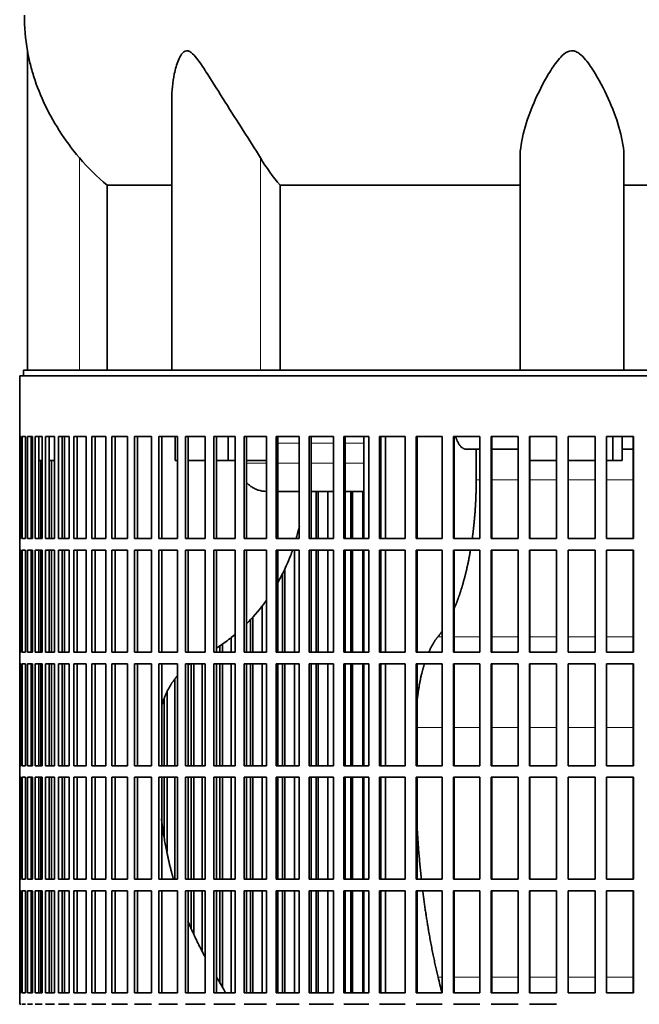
# Model space of a CAD drawing. Header units: millimetres. Extents: x 461 to 1353, y -2347 to 1807.
# Tile 20 of 30: x 976 to 1137, y -334 to -79. Entities that reach past the tile are written whole.
import ezdxf

# ---------------------------------------------------------------- set-up
doc = ezdxf.new("R2010")
doc.units = ezdxf.units.MM
for name, color, linetype in [('VSI344-454_FILTR', 7, 'Continuous'), ('VSI344-454_SUPPO', 7, 'Continuous'), ('VSI454_DIFFUSORE', 7, 'Continuous')]:
    doc.layers.add(name, color=color, linetype=linetype)

# ---------------------------------------------------------------- blocks, each defined once
blk = doc.blocks.new('SE3')
at = {"layer": 'VSI344-454_FILTR', "color": 7, "linetype": 'Continuous', "lineweight": 35}
for p, q in [((976.37, -171.09), (1253.34, -171.09)), ((976.37, -171.09), (976.37, -186.84)), ((976.37, -186.84), (976.37, -186.84)), ((976.37, -213.34), (976.37, -186.84)), ((976.42, -213.34), (976.42, -186.84)), ((976.42, -186.84), (976.79, -186.84)), ((976.79, -213.34), (976.79, -186.84)), ((977.05, -213.34), (977.05, -186.84)), ((977.05, -186.84), (977.91, -186.84)), ((977.91, -213.34), (977.91, -186.84)), ((978.38, -213.34), (978.38, -186.84)), ((978.38, -186.84), (979.72, -186.84)), ((979.36, -213.34), (979.36, -186.84)), ((979.72, -213.34), (979.72, -186.84)), ((980.39, -213.34), (980.39, -186.84)), ((980.39, -186.84), (982.21, -186.84)), ((981.35, -213.34), (981.35, -186.84)), ((982.21, -213.34), (982.21, -186.84)), ((983.08, -213.34), (983.08, -186.84)), ((983.08, -186.84), (985.37, -186.84)), ((984.03, -213.34), (984.03, -186.84)), ((985.37, -213.34), (985.37, -186.84)), ((986.44, -213.34), (986.44, -186.84)), ((986.44, -186.84), (989.19, -186.84)), ((987.36, -213.34), (987.36, -186.84)), ((989.19, -213.34), (989.19, -186.84)), ((990.45, -213.34), (990.45, -186.84)), ((990.45, -186.84), (993.64, -186.84)), ((991.34, -213.34), (991.34, -186.84)), ((993.64, -213.34), (993.64, -186.84)), ((995.09, -213.34), (995.09, -186.84)), ((995.09, -186.84), (998.71, -186.84)), ((995.95, -213.34), (995.95, -186.84)), ((998.71, -213.34), (998.71, -186.84)), ((1000.34, -213.34), (1000.34, -186.84)), ((1000.34, -186.84), (1004.37, -186.84)), ((1001.16, -213.34), (1001.16, -186.84)), ((1004.37, -213.34), (1004.37, -186.84)), ((1006.17, -213.34), (1006.17, -186.84)), ((1006.17, -186.84), (1010.59, -186.84)), ((1006.94, -213.34), (1006.94, -186.84)), ((1010.59, -213.34), (1010.59, -186.84)), ((1012.55, -213.34), (1012.55, -186.84)), ((1012.55, -186.84), (1017.35, -186.84)), ((1013.28, -213.34), (1013.28, -186.84)), ((1017.35, -213.34), (1017.35, -186.84)), ((1019.46, -186.84), (1024.6, -186.84)), ((1019.46, -213.34), (1019.46, -186.84)), ((1020.14, -213.34), (1020.14, -186.84)), ((1024.6, -213.34), (1024.6, -186.84)), ((1026.85, -186.84), (1032.32, -186.84)), ((1026.85, -213.34), (1026.85, -186.84)), ((1027.48, -213.34), (1027.48, -186.84)), ((1032.32, -213.34), (1032.32, -186.84)), ((1034.7, -186.84), (1040.47, -186.84)), ((1034.7, -213.34), (1034.7, -186.84)), ((1035.28, -213.34), (1035.28, -186.84)), ((1040.47, -213.34), (1040.47, -186.84)), ((1042.97, -186.84), (1049, -186.84)), ((1042.97, -213.34), (1042.97, -186.84)), ((1043.48, -213.34), (1043.48, -186.84)), ((1049, -213.34), (1049, -186.84)), ((1051.61, -186.84), (1057.87, -186.84)), ((1051.61, -213.34), (1051.61, -186.84)), ((1052.06, -213.34), (1052.06, -186.84)), ((1057.87, -213.34), (1057.87, -186.84)), ((1060.58, -186.84), (1067.05, -186.84)), ((1060.58, -213.34), (1060.58, -186.84)), ((1060.97, -213.34), (1060.97, -186.84)), ((1067.05, -213.34), (1067.05, -186.84)), ((1069.84, -186.84), (1076.49, -186.84)), ((1069.84, -213.34), (1069.84, -186.84)), ((1070.16, -213.34), (1070.16, -186.84)), ((1076.49, -213.34), (1076.49, -186.84)), ((1079.34, -186.84), (1086.14, -186.84)), ((1079.34, -213.34), (1079.34, -186.84)), ((1079.6, -213.34), (1079.6, -186.84)), ((1086.14, -213.34), (1086.14, -186.84)), ((1089.04, -186.84), (1095.95, -186.84)), ((1089.04, -213.34), (1089.04, -186.84)), ((1089.23, -213.34), (1089.23, -186.84)), ((1095.95, -213.34), (1095.95, -186.84)), ((1098.89, -186.84), (1105.88, -186.84)), ((1098.89, -213.34), (1098.89, -186.84)), ((1099.02, -213.34), (1099.02, -186.84)), ((1105.88, -213.34), (1105.88, -186.84)), ((1108.85, -186.84), (1115.87, -186.84)), ((1108.85, -213.34), (1108.85, -186.84)), ((1108.9, -213.34), (1108.9, -186.84)), ((1115.87, -213.34), (1115.87, -186.84)), ((1118.85, -186.84), (1125.89, -186.84)), ((1118.85, -213.34), (1118.85, -186.84)), ((1125.87, -213.34), (1125.87, -186.84)), ((1125.89, -213.34), (1125.89, -186.84)), ((1128.87, -186.84), (1135.87, -186.84)), ((1128.87, -213.34), (1128.87, -186.84)), ((1135.79, -213.34), (1135.79, -186.84)), ((1135.87, -213.34), (1135.87, -186.84)), ((979.72, -213.34), (979.72, -193.09)), ((981.85, -213.34), (981.85, -193.09)), ((984.66, -213.34), (984.66, -193.09)), ((1053.39, -213.34), (1053.39, -201.09)), ((1053.88, -213.34), (1053.88, -201.09)), ((1056.47, -213.34), (1056.47, -201.09)), ((1062.43, -213.34), (1062.43, -201.09)), ((1062.85, -213.34), (1062.85, -201.09)), ((1065.53, -213.34), (1065.53, -201.09)), ((976.37, -213.34), (976.37, -213.34)), ((976.37, -213.34), (976.37, -216.34)), ((976.42, -213.34), (976.79, -213.34)), ((977.05, -213.34), (977.91, -213.34)), ((978.38, -213.34), (979.72, -213.34)), ((980.39, -213.34), (982.21, -213.34)), ((983.08, -213.34), (985.37, -213.34)), ((986.44, -213.34), (989.19, -213.34)), ((990.45, -213.34), (993.64, -213.34)), ((995.09, -213.34), (998.71, -213.34)), ((1000.34, -213.34), (1004.37, -213.34)), ((1006.17, -213.34), (1010.59, -213.34)), ((1012.55, -213.34), (1017.35, -213.34)), ((1019.46, -213.34), (1024.6, -213.34)), ((1026.85, -213.34), (1032.32, -213.34)), ((1034.7, -213.34), (1040.47, -213.34)), ((1042.97, -213.34), (1049, -213.34)), ((1051.61, -213.34), (1057.87, -213.34)), ((1060.58, -213.34), (1067.05, -213.34)), ((1069.84, -213.34), (1076.49, -213.34)), ((1079.34, -213.34), (1086.14, -213.34)), ((1089.04, -213.34), (1095.95, -213.34)), ((1098.89, -213.34), (1105.88, -213.34)), ((1108.85, -213.34), (1115.87, -213.34)), ((1118.85, -213.34), (1125.89, -213.34)), ((1128.87, -213.34), (1135.87, -213.34)), ((976.37, -216.34), (976.37, -216.34)), ((976.37, -242.84), (976.37, -216.34)), ((976.42, -242.84), (976.42, -216.34)), ((976.42, -216.34), (976.79, -216.34)), ((976.79, -242.84), (976.79, -216.34)), ((977.05, -242.84), (977.05, -216.34)), ((977.05, -216.34), (977.91, -216.34)), ((977.91, -242.84), (977.91, -216.34)), ((978.38, -242.84), (978.38, -216.34)), ((978.38, -216.34), (979.72, -216.34)), ((979.36, -242.84), (979.36, -216.34)), ((979.72, -242.84), (979.72, -216.34)), ((979.72, -242.84), (979.72, -216.34)), ((980.39, -242.84), (980.39, -216.34)), ((980.39, -216.34), (982.21, -216.34)), ((981.35, -242.84), (981.35, -216.34)), ((981.85, -242.84), (981.85, -216.34)), ((982.21, -242.84), (982.21, -216.34)), ((983.08, -242.84), (983.08, -216.34)), ((983.08, -216.34), (985.37, -216.34)), ((984.03, -242.84), (984.03, -216.34)), ((984.66, -242.84), (984.66, -216.34)), ((985.37, -242.84), (985.37, -216.34)), ((986.44, -242.84), (986.44, -216.34)), ((986.44, -216.34), (989.19, -216.34)), ((987.36, -242.84), (987.36, -216.34)), ((989.19, -242.84), (989.19, -216.34)), ((990.45, -242.84), (990.45, -216.34)), ((990.45, -216.34), (993.64, -216.34)), ((991.34, -242.84), (991.34, -216.34)), ((993.64, -242.84), (993.64, -216.34)), ((995.09, -242.84), (995.09, -216.34)), ((995.09, -216.34), (998.71, -216.34)), ((995.95, -242.84), (995.95, -216.34)), ((998.71, -242.84), (998.71, -216.34)), ((1000.34, -242.84), (1000.34, -216.34)), ((1000.34, -216.34), (1004.37, -216.34)), ((1001.16, -242.84), (1001.16, -216.34)), ((1004.37, -242.84), (1004.37, -216.34)), ((1006.17, -242.84), (1006.17, -216.34)), ((1006.17, -216.34), (1010.59, -216.34)), ((1006.94, -242.84), (1006.94, -216.34)), ((1010.59, -242.84), (1010.59, -216.34)), ((1012.55, -242.84), (1012.55, -216.34)), ((1012.55, -216.34), (1017.35, -216.34)), ((1013.28, -242.84), (1013.28, -216.34)), ((1017.35, -242.84), (1017.35, -216.34)), ((1019.46, -216.34), (1024.6, -216.34)), ((1019.46, -242.84), (1019.46, -216.34)), ((1020.14, -242.84), (1020.14, -216.34)), ((1024.6, -242.84), (1024.6, -216.34)), ((1026.85, -216.34), (1032.32, -216.34)), ((1026.85, -242.84), (1026.85, -216.34)), ((1027.48, -242.84), (1027.48, -216.34)), ((1032.32, -242.84), (1032.32, -216.34)), ((1034.7, -216.34), (1040.47, -216.34)), ((1034.7, -242.84), (1034.7, -216.34)), ((1035.28, -242.84), (1035.28, -216.34)), ((1040.47, -242.84), (1040.47, -216.34)), ((1042.97, -216.34), (1049, -216.34)), ((1042.97, -242.84), (1042.97, -216.34)), ((1043.48, -242.84), (1043.48, -216.34)), ((1047.73, -242.84), (1047.73, -216.34)), ((1049, -242.84), (1049, -216.34)), ((1051.61, -216.34), (1057.87, -216.34)), ((1051.61, -242.84), (1051.61, -216.34)), ((1052.06, -242.84), (1052.06, -216.34)), ((1053.39, -242.84), (1053.39, -216.34)), ((1053.88, -242.84), (1053.88, -216.34)), ((1056.47, -242.84), (1056.47, -216.34)), ((1057.87, -242.84), (1057.87, -216.34)), ((1060.58, -216.34), (1067.05, -216.34)), ((1060.58, -242.84), (1060.58, -216.34)), ((1060.97, -242.84), (1060.97, -216.34)), ((1062.43, -242.84), (1062.43, -216.34)), ((1062.85, -242.84), (1062.85, -216.34)), ((1065.53, -242.84), (1065.53, -216.34)), ((1067.05, -242.84), (1067.05, -216.34)), ((1069.84, -216.34), (1076.49, -216.34)), ((1069.84, -242.84), (1069.84, -216.34)), ((1070.16, -242.84), (1070.16, -216.34)), ((1076.49, -242.84), (1076.49, -216.34)), ((1079.34, -216.34), (1086.14, -216.34)), ((1079.34, -242.84), (1079.34, -216.34)), ((1079.6, -242.84), (1079.6, -216.34)), ((1086.14, -242.84), (1086.14, -216.34)), ((1089.04, -216.34), (1095.95, -216.34)), ((1089.04, -242.84), (1089.04, -216.34)), ((1089.23, -242.84), (1089.23, -216.34)), ((1095.95, -242.84), (1095.95, -216.34)), ((1098.89, -216.34), (1105.88, -216.34)), ((1098.89, -242.84), (1098.89, -216.34)), ((1099.02, -242.84), (1099.02, -216.34)), ((1105.88, -242.84), (1105.88, -216.34)), ((1108.85, -216.34), (1115.87, -216.34)), ((1108.85, -242.84), (1108.85, -216.34)), ((1108.9, -242.84), (1108.9, -216.34)), ((1115.87, -242.84), (1115.87, -216.34)), ((1118.85, -216.34), (1125.89, -216.34)), ((1118.85, -242.84), (1118.85, -216.34)), ((1125.87, -242.84), (1125.87, -216.34)), ((1125.89, -242.84), (1125.89, -216.34)), ((1128.87, -216.34), (1135.87, -216.34)), ((1128.87, -242.84), (1128.87, -216.34)), ((1135.79, -242.84), (1135.79, -216.34)), ((1135.87, -242.84), (1135.87, -216.34)), ((1044.69, -242.84), (1044.69, -222.38)), ((1045.23, -242.84), (1045.23, -221.28)), ((1039.33, -242.84), (1039.33, -230.88)), ((1036.34, -242.84), (1036.34, -234.35)), ((1036.94, -242.84), (1036.94, -233.73)), ((1031.33, -242.84), (1031.33, -239.04)), ((976.37, -242.84), (976.37, -242.84)), ((976.37, -242.84), (976.37, -245.84)), ((976.42, -242.84), (976.79, -242.84)), ((977.05, -242.84), (977.91, -242.84)), ((978.38, -242.84), (979.72, -242.84)), ((980.39, -242.84), (982.21, -242.84)), ((983.08, -242.84), (985.37, -242.84)), ((986.44, -242.84), (989.19, -242.84)), ((990.45, -242.84), (993.64, -242.84)), ((995.09, -242.84), (998.71, -242.84)), ((1000.34, -242.84), (1004.37, -242.84)), ((1006.17, -242.84), (1010.59, -242.84)), ((1012.55, -242.84), (1017.35, -242.84)), ((1019.46, -242.84), (1024.6, -242.84)), ((1026.85, -242.84), (1032.32, -242.84)), ((1028.41, -242.84), (1028.41, -241.2)), ((1029.06, -242.84), (1029.06, -240.76)), ((1034.7, -242.84), (1040.47, -242.84)), ((1042.97, -242.84), (1049, -242.84)), ((1051.61, -242.84), (1057.87, -242.84)), ((1060.58, -242.84), (1067.05, -242.84)), ((1069.84, -242.84), (1076.49, -242.84)), ((1079.34, -242.84), (1086.14, -242.84)), ((1089.04, -242.84), (1095.95, -242.84)), ((1098.89, -242.84), (1105.88, -242.84)), ((1108.85, -242.84), (1115.87, -242.84)), ((1118.85, -242.84), (1125.89, -242.84)), ((1128.87, -242.84), (1135.87, -242.84)), ((976.37, -245.84), (976.37, -245.84)), ((976.37, -272.34), (976.37, -245.84)), ((976.42, -272.34), (976.42, -245.84)), ((976.42, -245.84), (976.79, -245.84)), ((976.79, -272.34), (976.79, -245.84)), ((977.05, -272.34), (977.05, -245.84)), ((977.05, -245.84), (977.91, -245.84)), ((977.91, -272.34), (977.91, -245.84)), ((978.38, -272.34), (978.38, -245.84)), ((978.38, -245.84), (979.72, -245.84)), ((979.36, -272.34), (979.36, -245.84)), ((979.72, -272.34), (979.72, -245.84)), ((979.72, -272.34), (979.72, -245.84)), ((980.39, -272.34), (980.39, -245.84)), ((980.39, -245.84), (982.21, -245.84)), ((981.35, -272.34), (981.35, -245.84)), ((981.85, -272.34), (981.85, -245.84)), ((982.21, -272.34), (982.21, -245.84)), ((983.08, -272.34), (983.08, -245.84)), ((983.08, -245.84), (985.37, -245.84)), ((984.03, -272.34), (984.03, -245.84)), ((984.66, -272.34), (984.66, -245.84)), ((985.37, -272.34), (985.37, -245.84)), ((986.44, -272.34), (986.44, -245.84)), ((986.44, -245.84), (989.19, -245.84)), ((987.36, -272.34), (987.36, -245.84)), ((989.19, -272.34), (989.19, -245.84)), ((990.45, -272.34), (990.45, -245.84)), ((990.45, -245.84), (993.64, -245.84)), ((991.34, -272.34), (991.34, -245.84)), ((993.64, -272.34), (993.64, -245.84)), ((995.09, -272.34), (995.09, -245.84)), ((995.09, -245.84), (998.71, -245.84)), ((995.95, -272.34), (995.95, -245.84)), ((998.71, -272.34), (998.71, -245.84)), ((1000.34, -272.34), (1000.34, -245.84)), ((1000.34, -245.84), (1004.37, -245.84)), ((1001.16, -272.34), (1001.16, -245.84)), ((1004.37, -272.34), (1004.37, -245.84)), ((1006.17, -272.34), (1006.17, -245.84)), ((1006.17, -245.84), (1010.59, -245.84)), ((1006.94, -272.34), (1006.94, -245.84)), ((1010.59, -272.34), (1010.59, -245.84)), ((1012.55, -272.34), (1012.55, -245.84)), ((1012.55, -245.84), (1017.35, -245.84)), ((1013.28, -272.34), (1013.28, -245.84)), ((1017.35, -272.34), (1017.35, -245.84)), ((1019.46, -245.84), (1024.6, -245.84)), ((1019.46, -272.34), (1019.46, -245.84)), ((1020.14, -272.34), (1020.14, -245.84)), ((1020.92, -272.34), (1020.92, -245.84)), ((1021.62, -272.34), (1021.62, -245.84)), ((1023.75, -272.34), (1023.75, -245.84)), ((1024.6, -272.34), (1024.6, -245.84)), ((1026.85, -245.84), (1032.32, -245.84)), ((1026.85, -272.34), (1026.85, -245.84)), ((1027.48, -272.34), (1027.48, -245.84)), ((1028.41, -272.34), (1028.41, -245.84)), ((1029.06, -272.34), (1029.06, -245.84)), ((1031.33, -272.34), (1031.33, -245.84)), ((1032.32, -272.34), (1032.32, -245.84)), ((1034.7, -245.84), (1040.47, -245.84)), ((1034.7, -272.34), (1034.7, -245.84)), ((1035.28, -272.34), (1035.28, -245.84)), ((1036.34, -272.34), (1036.34, -245.84)), ((1036.94, -272.34), (1036.94, -245.84)), ((1039.33, -272.34), (1039.33, -245.84)), ((1040.47, -272.34), (1040.47, -245.84)), ((1042.97, -245.84), (1049, -245.84)), ((1042.97, -272.34), (1042.97, -245.84)), ((1043.48, -272.34), (1043.48, -245.84)), ((1044.69, -272.34), (1044.69, -245.84)), ((1045.23, -272.34), (1045.23, -245.84)), ((1047.73, -272.34), (1047.73, -245.84)), ((1049, -272.34), (1049, -245.84)), ((1051.61, -245.84), (1057.87, -245.84)), ((1051.61, -272.34), (1051.61, -245.84)), ((1052.06, -272.34), (1052.06, -245.84)), ((1053.39, -272.34), (1053.39, -245.84)), ((1053.88, -272.34), (1053.88, -245.84)), ((1056.47, -272.34), (1056.47, -245.84)), ((1057.87, -272.34), (1057.87, -245.84)), ((1060.58, -245.84), (1067.05, -245.84)), ((1060.58, -272.34), (1060.58, -245.84)), ((1060.97, -272.34), (1060.97, -245.84)), ((1062.43, -272.34), (1062.43, -245.84)), ((1062.85, -272.34), (1062.85, -245.84)), ((1065.53, -272.34), (1065.53, -245.84)), ((1067.05, -272.34), (1067.05, -245.84)), ((1069.84, -245.84), (1076.49, -245.84)), ((1069.84, -272.34), (1069.84, -245.84)), ((1070.16, -272.34), (1070.16, -245.84)), ((1076.49, -272.34), (1076.49, -245.84)), ((1079.34, -245.84), (1086.14, -245.84)), ((1079.34, -272.34), (1079.34, -245.84)), ((1079.6, -272.34), (1079.6, -245.84)), ((1086.14, -272.34), (1086.14, -245.84)), ((1089.04, -245.84), (1095.95, -245.84)), ((1089.04, -272.34), (1089.04, -245.84)), ((1089.23, -272.34), (1089.23, -245.84)), ((1095.95, -272.34), (1095.95, -245.84)), ((1098.89, -245.84), (1105.88, -245.84)), ((1098.89, -272.34), (1098.89, -245.84)), ((1099.02, -272.34), (1099.02, -245.84)), ((1105.88, -272.34), (1105.88, -245.84)), ((1108.85, -245.84), (1115.87, -245.84)), ((1108.85, -272.34), (1108.85, -245.84)), ((1108.9, -272.34), (1108.9, -245.84)), ((1115.87, -272.34), (1115.87, -245.84)), ((1118.85, -245.84), (1125.89, -245.84)), ((1118.85, -272.34), (1118.85, -245.84)), ((1125.87, -272.34), (1125.87, -245.84)), ((1125.89, -272.34), (1125.89, -245.84)), ((1128.87, -245.84), (1135.87, -245.84)), ((1128.87, -272.34), (1128.87, -245.84)), ((1135.79, -272.34), (1135.79, -245.84)), ((1135.87, -272.34), (1135.87, -245.84)), ((1016.65, -272.34), (1016.65, -249.87)), ((1014.66, -272.34), (1014.66, -253.17)), ((1013.91, -272.34), (1013.91, -254.91)), ((976.37, -272.34), (976.37, -272.34)), ((976.37, -272.34), (976.37, -275.34)), ((976.42, -272.34), (976.79, -272.34)), ((977.05, -272.34), (977.91, -272.34)), ((978.38, -272.34), (979.72, -272.34)), ((980.39, -272.34), (982.21, -272.34)), ((983.08, -272.34), (985.37, -272.34)), ((986.44, -272.34), (989.19, -272.34)), ((990.45, -272.34), (993.64, -272.34)), ((995.09, -272.34), (998.71, -272.34)), ((1000.34, -272.34), (1004.37, -272.34)), ((1006.17, -272.34), (1010.59, -272.34)), ((1012.55, -272.34), (1017.35, -272.34)), ((1019.46, -272.34), (1024.6, -272.34)), ((1026.85, -272.34), (1032.32, -272.34)), ((1034.7, -272.34), (1040.47, -272.34)), ((1042.97, -272.34), (1049, -272.34)), ((1051.61, -272.34), (1057.87, -272.34)), ((1060.58, -272.34), (1067.05, -272.34)), ((1069.84, -272.34), (1076.49, -272.34)), ((1079.34, -272.34), (1086.14, -272.34)), ((1089.04, -272.34), (1095.95, -272.34)), ((1098.89, -272.34), (1105.88, -272.34)), ((1108.85, -272.34), (1115.87, -272.34)), ((1118.85, -272.34), (1125.89, -272.34)), ((1128.87, -272.34), (1135.87, -272.34)), ((976.37, -275.34), (976.37, -275.34)), ((976.37, -301.84), (976.37, -275.34)), ((976.42, -301.84), (976.42, -275.34)), ((976.42, -275.34), (976.79, -275.34)), ((976.79, -301.84), (976.79, -275.34)), ((977.05, -301.84), (977.05, -275.34)), ((977.05, -275.34), (977.91, -275.34)), ((977.91, -301.84), (977.91, -275.34)), ((978.38, -301.84), (978.38, -275.34)), ((978.38, -275.34), (979.72, -275.34)), ((979.36, -301.84), (979.36, -275.34)), ((979.72, -301.84), (979.72, -275.34)), ((979.72, -301.84), (979.72, -275.34)), ((980.39, -301.84), (980.39, -275.34)), ((980.39, -275.34), (982.21, -275.34)), ((981.35, -301.84), (981.35, -275.34)), ((981.85, -301.84), (981.85, -275.34)), ((982.21, -301.84), (982.21, -275.34)), ((983.08, -301.84), (983.08, -275.34)), ((983.08, -275.34), (985.37, -275.34)), ((984.03, -301.84), (984.03, -275.34)), ((984.66, -301.84), (984.66, -275.34)), ((985.37, -301.84), (985.37, -275.34)), ((986.44, -301.84), (986.44, -275.34)), ((986.44, -275.34), (989.19, -275.34)), ((987.36, -301.84), (987.36, -275.34)), ((989.19, -301.84), (989.19, -275.34)), ((990.45, -301.84), (990.45, -275.34)), ((990.45, -275.34), (993.64, -275.34)), ((991.34, -301.84), (991.34, -275.34)), ((993.64, -301.84), (993.64, -275.34)), ((995.09, -301.84), (995.09, -275.34)), ((995.09, -275.34), (998.71, -275.34)), ((995.95, -301.84), (995.95, -275.34)), ((998.71, -301.84), (998.71, -275.34)), ((1000.34, -301.84), (1000.34, -275.34)), ((1000.34, -275.34), (1004.37, -275.34)), ((1001.16, -301.84), (1001.16, -275.34)), ((1004.37, -301.84), (1004.37, -275.34)), ((1006.17, -301.84), (1006.17, -275.34)), ((1006.17, -275.34), (1010.59, -275.34)), ((1006.94, -301.84), (1006.94, -275.34)), ((1010.59, -301.84), (1010.59, -275.34)), ((1012.55, -301.84), (1012.55, -275.34)), ((1012.55, -275.34), (1017.35, -275.34)), ((1013.28, -301.84), (1013.28, -275.34)), ((1013.91, -290.91), (1013.91, -275.34)), ((1014.66, -294.68), (1014.66, -275.34)), ((1016.65, -301.84), (1016.65, -275.34)), ((1017.35, -301.84), (1017.35, -275.34)), ((1019.46, -275.34), (1024.6, -275.34)), ((1019.46, -301.84), (1019.46, -275.34)), ((1020.14, -301.84), (1020.14, -275.34)), ((1020.92, -301.84), (1020.92, -275.34)), ((1021.62, -301.84), (1021.62, -275.34)), ((1023.75, -301.84), (1023.75, -275.34)), ((1024.6, -301.84), (1024.6, -275.34)), ((1026.85, -275.34), (1032.32, -275.34)), ((1026.85, -301.84), (1026.85, -275.34)), ((1027.48, -301.84), (1027.48, -275.34)), ((1028.41, -301.84), (1028.41, -275.34)), ((1029.06, -301.84), (1029.06, -275.34)), ((1031.33, -301.84), (1031.33, -275.34)), ((1032.32, -301.84), (1032.32, -275.34)), ((1034.7, -275.34), (1040.47, -275.34)), ((1034.7, -301.84), (1034.7, -275.34)), ((1035.28, -301.84), (1035.28, -275.34)), ((1036.34, -301.84), (1036.34, -275.34)), ((1036.94, -301.84), (1036.94, -275.34)), ((1039.33, -301.84), (1039.33, -275.34)), ((1040.47, -301.84), (1040.47, -275.34)), ((1042.97, -275.34), (1049, -275.34)), ((1042.97, -301.84), (1042.97, -275.34)), ((1043.48, -301.84), (1043.48, -275.34)), ((1044.69, -301.84), (1044.69, -275.34)), ((1045.23, -301.84), (1045.23, -275.34)), ((1047.73, -301.84), (1047.73, -275.34)), ((1049, -301.84), (1049, -275.34)), ((1051.61, -275.34), (1057.87, -275.34)), ((1051.61, -301.84), (1051.61, -275.34)), ((1052.06, -301.84), (1052.06, -275.34)), ((1053.39, -301.84), (1053.39, -275.34)), ((1053.88, -301.84), (1053.88, -275.34)), ((1056.47, -301.84), (1056.47, -275.34)), ((1057.87, -301.84), (1057.87, -275.34)), ((1060.58, -275.34), (1067.05, -275.34)), ((1060.58, -301.84), (1060.58, -275.34)), ((1060.97, -301.84), (1060.97, -275.34)), ((1062.43, -301.84), (1062.43, -275.34)), ((1062.85, -301.84), (1062.85, -275.34)), ((1065.53, -301.84), (1065.53, -275.34)), ((1067.05, -301.84), (1067.05, -275.34)), ((1069.84, -275.34), (1076.49, -275.34)), ((1069.84, -301.84), (1069.84, -275.34)), ((1070.16, -301.84), (1070.16, -275.34)), ((1076.49, -301.84), (1076.49, -275.34)), ((1079.34, -275.34), (1086.14, -275.34)), ((1079.34, -301.84), (1079.34, -275.34)), ((1079.6, -301.84), (1079.6, -275.34)), ((1086.14, -301.84), (1086.14, -275.34)), ((1089.04, -275.34), (1095.95, -275.34)), ((1089.04, -301.84), (1089.04, -275.34)), ((1089.23, -301.84), (1089.23, -275.34)), ((1095.95, -301.84), (1095.95, -275.34)), ((1098.89, -275.34), (1105.88, -275.34)), ((1098.89, -301.84), (1098.89, -275.34)), ((1099.02, -301.84), (1099.02, -275.34)), ((1105.88, -301.84), (1105.88, -275.34)), ((1108.85, -275.34), (1115.87, -275.34)), ((1108.85, -301.84), (1108.85, -275.34)), ((1108.9, -301.84), (1108.9, -275.34)), ((1115.87, -301.84), (1115.87, -275.34)), ((1118.85, -275.34), (1125.89, -275.34)), ((1118.85, -301.84), (1118.85, -275.34)), ((1125.87, -301.84), (1125.87, -275.34)), ((1125.89, -301.84), (1125.89, -275.34)), ((1128.87, -275.34), (1135.87, -275.34)), ((1128.87, -301.84), (1128.87, -275.34)), ((1135.79, -301.84), (1135.79, -275.34)), ((1135.87, -301.84), (1135.87, -275.34)), ((976.37, -301.84), (976.37, -301.84)), ((976.37, -301.84), (976.37, -304.84)), ((976.42, -301.84), (976.79, -301.84)), ((977.05, -301.84), (977.91, -301.84)), ((978.38, -301.84), (979.72, -301.84)), ((980.39, -301.84), (982.21, -301.84)), ((983.08, -301.84), (985.37, -301.84)), ((986.44, -301.84), (989.19, -301.84)), ((990.45, -301.84), (993.64, -301.84)), ((995.09, -301.84), (998.71, -301.84)), ((1000.34, -301.84), (1004.37, -301.84)), ((1006.17, -301.84), (1010.59, -301.84)), ((1012.55, -301.84), (1017.35, -301.84)), ((1019.46, -301.84), (1024.6, -301.84)), ((1026.85, -301.84), (1032.32, -301.84)), ((1034.7, -301.84), (1040.47, -301.84)), ((1042.97, -301.84), (1049, -301.84)), ((1051.61, -301.84), (1057.87, -301.84)), ((1060.58, -301.84), (1067.05, -301.84)), ((1069.84, -301.84), (1076.49, -301.84)), ((1079.34, -301.84), (1086.14, -301.84)), ((1089.04, -301.84), (1095.95, -301.84)), ((1098.89, -301.84), (1105.88, -301.84)), ((1108.85, -301.84), (1115.87, -301.84)), ((1118.85, -301.84), (1125.89, -301.84)), ((1128.87, -301.84), (1135.87, -301.84)), ((976.37, -304.84), (976.37, -304.84)), ((976.37, -331.34), (976.37, -304.84)), ((976.42, -331.34), (976.42, -304.84)), ((976.42, -304.84), (976.79, -304.84)), ((976.79, -331.34), (976.79, -304.84)), ((977.05, -331.34), (977.05, -304.84)), ((977.05, -304.84), (977.91, -304.84)), ((977.91, -331.34), (977.91, -304.84)), ((978.38, -331.34), (978.38, -304.84)), ((978.38, -304.84), (979.72, -304.84)), ((979.36, -331.34), (979.36, -304.84)), ((979.72, -331.34), (979.72, -304.84)), ((979.72, -331.34), (979.72, -304.84)), ((980.39, -331.34), (980.39, -304.84)), ((980.39, -304.84), (982.21, -304.84)), ((981.35, -331.34), (981.35, -304.84)), ((981.85, -331.34), (981.85, -304.84)), ((982.21, -331.34), (982.21, -304.84)), ((983.08, -331.34), (983.08, -304.84)), ((983.08, -304.84), (985.37, -304.84)), ((984.03, -331.34), (984.03, -304.84)), ((984.66, -331.34), (984.66, -304.84)), ((985.37, -331.34), (985.37, -304.84)), ((986.44, -331.34), (986.44, -304.84)), ((986.44, -304.84), (989.19, -304.84)), ((987.36, -331.34), (987.36, -304.84)), ((989.19, -331.34), (989.19, -304.84)), ((990.45, -331.34), (990.45, -304.84)), ((990.45, -304.84), (993.64, -304.84)), ((991.34, -331.34), (991.34, -304.84)), ((993.64, -331.34), (993.64, -304.84)), ((995.09, -331.34), (995.09, -304.84)), ((995.09, -304.84), (998.71, -304.84)), ((995.95, -331.34), (995.95, -304.84)), ((998.71, -331.34), (998.71, -304.84)), ((1000.34, -331.34), (1000.34, -304.84)), ((1000.34, -304.84), (1004.37, -304.84)), ((1001.16, -331.34), (1001.16, -304.84)), ((1004.37, -331.34), (1004.37, -304.84)), ((1006.17, -331.34), (1006.17, -304.84)), ((1006.17, -304.84), (1010.59, -304.84)), ((1006.94, -331.34), (1006.94, -304.84)), ((1010.59, -331.34), (1010.59, -304.84)), ((1012.55, -331.34), (1012.55, -304.84)), ((1012.55, -304.84), (1017.35, -304.84)), ((1013.28, -331.34), (1013.28, -304.84)), ((1017.35, -331.34), (1017.35, -304.84)), ((1019.46, -304.84), (1024.6, -304.84)), ((1019.46, -331.34), (1019.46, -304.84)), ((1020.14, -331.34), (1020.14, -304.84)), ((1020.92, -314.46), (1020.92, -304.84)), ((1021.62, -316.18), (1021.62, -304.84)), ((1023.75, -320.35), (1023.75, -304.84)), ((1024.6, -331.34), (1024.6, -304.84)), ((1026.85, -304.84), (1032.32, -304.84)), ((1026.85, -331.34), (1026.85, -304.84)), ((1027.48, -331.34), (1027.48, -304.84)), ((1028.41, -328.78), (1028.41, -304.84)), ((1029.06, -329.92), (1029.06, -304.84)), ((1031.33, -331.34), (1031.33, -304.84)), ((1032.32, -331.34), (1032.32, -304.84)), ((1034.7, -304.84), (1040.47, -304.84)), ((1034.7, -331.34), (1034.7, -304.84)), ((1035.28, -331.34), (1035.28, -304.84)), ((1036.34, -331.34), (1036.34, -304.84)), ((1036.94, -331.34), (1036.94, -304.84)), ((1039.33, -331.34), (1039.33, -304.84)), ((1040.47, -331.34), (1040.47, -304.84)), ((1042.97, -304.84), (1049, -304.84)), ((1042.97, -331.34), (1042.97, -304.84)), ((1043.48, -331.34), (1043.48, -304.84)), ((1044.69, -331.34), (1044.69, -304.84)), ((1045.23, -331.34), (1045.23, -304.84)), ((1047.73, -331.34), (1047.73, -304.84)), ((1049, -331.34), (1049, -304.84)), ((1051.61, -304.84), (1057.87, -304.84)), ((1051.61, -331.34), (1051.61, -304.84)), ((1052.06, -331.34), (1052.06, -304.84)), ((1053.39, -331.34), (1053.39, -304.84)), ((1053.88, -331.34), (1053.88, -304.84)), ((1056.47, -331.34), (1056.47, -304.84)), ((1057.87, -331.34), (1057.87, -304.84)), ((1060.58, -304.84), (1067.05, -304.84)), ((1060.58, -331.34), (1060.58, -304.84)), ((1060.97, -331.34), (1060.97, -304.84)), ((1062.43, -331.34), (1062.43, -304.84)), ((1062.85, -331.34), (1062.85, -304.84)), ((1065.53, -331.34), (1065.53, -304.84)), ((1067.05, -331.34), (1067.05, -304.84)), ((1069.84, -304.84), (1076.49, -304.84)), ((1069.84, -331.34), (1069.84, -304.84)), ((1070.16, -331.34), (1070.16, -304.84)), ((1076.49, -331.34), (1076.49, -304.84)), ((1079.34, -304.84), (1086.14, -304.84)), ((1079.34, -331.34), (1079.34, -304.84)), ((1079.6, -331.34), (1079.6, -304.84)), ((1086.14, -331.34), (1086.14, -304.84)), ((1089.04, -304.84), (1095.95, -304.84)), ((1089.04, -331.34), (1089.04, -304.84)), ((1089.23, -331.34), (1089.23, -304.84)), ((1095.95, -331.34), (1095.95, -304.84)), ((1098.89, -304.84), (1105.88, -304.84)), ((1098.89, -331.34), (1098.89, -304.84)), ((1099.02, -331.34), (1099.02, -304.84)), ((1105.88, -331.34), (1105.88, -304.84)), ((1108.85, -304.84), (1115.87, -304.84)), ((1108.85, -331.34), (1108.85, -304.84)), ((1108.9, -331.34), (1108.9, -304.84)), ((1115.87, -331.34), (1115.87, -304.84)), ((1118.85, -304.84), (1125.89, -304.84)), ((1118.85, -331.34), (1118.85, -304.84)), ((1125.87, -331.34), (1125.87, -304.84)), ((1125.89, -331.34), (1125.89, -304.84)), ((1128.87, -304.84), (1135.87, -304.84)), ((1128.87, -331.34), (1128.87, -304.84)), ((1135.79, -331.34), (1135.79, -304.84)), ((1135.87, -331.34), (1135.87, -304.84)), ((976.37, -331.34), (976.37, -331.34)), ((976.37, -331.34), (976.37, -334.34)), ((976.42, -331.34), (976.79, -331.34)), ((977.05, -331.34), (977.91, -331.34)), ((978.38, -331.34), (979.72, -331.34)), ((980.39, -331.34), (982.21, -331.34)), ((983.08, -331.34), (985.37, -331.34)), ((986.44, -331.34), (989.19, -331.34)), ((990.45, -331.34), (993.64, -331.34)), ((995.09, -331.34), (998.71, -331.34)), ((1000.34, -331.34), (1004.37, -331.34)), ((1006.17, -331.34), (1010.59, -331.34)), ((1012.55, -331.34), (1017.35, -331.34)), ((1019.46, -331.34), (1024.6, -331.34)), ((1026.85, -331.34), (1032.32, -331.34)), ((1034.7, -331.34), (1040.47, -331.34)), ((1042.97, -331.34), (1049, -331.34)), ((1051.61, -331.34), (1057.87, -331.34)), ((1060.58, -331.34), (1067.05, -331.34)), ((1069.84, -331.34), (1076.49, -331.34)), ((1079.34, -331.34), (1086.14, -331.34)), ((1089.04, -331.34), (1095.95, -331.34)), ((1098.89, -331.34), (1105.88, -331.34)), ((1108.85, -331.34), (1115.87, -331.34)), ((1118.85, -331.34), (1125.89, -331.34)), ((1128.87, -331.34), (1135.87, -331.34)), ((976.37, -334.34), (976.37, -334.34)), ((976.42, -334.34), (976.79, -334.34)), ((977.05, -334.34), (977.91, -334.34)), ((978.38, -334.34), (979.72, -334.34)), ((980.39, -334.34), (982.21, -334.34)), ((983.08, -334.34), (985.37, -334.34)), ((986.44, -334.34), (989.19, -334.34)), ((990.45, -334.34), (993.64, -334.34)), ((995.09, -334.34), (998.71, -334.34)), ((1000.34, -334.34), (1004.37, -334.34)), ((1006.17, -334.34), (1010.59, -334.34)), ((1012.55, -334.34), (1017.35, -334.34)), ((1019.46, -334.34), (1024.6, -334.34)), ((1026.85, -334.34), (1032.32, -334.34)), ((1034.7, -334.34), (1040.47, -334.34)), ((1042.97, -334.34), (1049, -334.34)), ((1051.61, -334.34), (1057.87, -334.34)), ((1060.58, -334.34), (1067.05, -334.34)), ((1069.84, -334.34), (1076.49, -334.34)), ((1079.34, -334.34), (1086.14, -334.34)), ((1089.04, -334.34), (1095.95, -334.34)), ((1098.89, -334.34), (1105.88, -334.34)), ((1108.85, -334.34), (1115.87, -334.34))]:
    blk.add_line(p, q, dxfattribs=at)
at = {"layer": 'VSI344-454_SUPPO', "color": 7, "linetype": 'Continuous', "lineweight": 35}
for p, q in [((977.37, -171.09), (977.37, -169.59)), ((977.37, -169.59), (1254.14, -169.59)), ((988.02, -213.34), (988.02, -186.84)), ((1016.8, -193.09), (1016.8, -186.84)), ((1030.57, -193.09), (1030.57, -186.84)), ((1065.8, -213.34), (1065.8, -186.84)), ((1071.4, -213.34), (1071.4, -186.84)), ((1130.48, -193.09), (1130.48, -186.84)), ((1132.89, -193.09), (1132.89, -186.84)), ((1095.95, -190.09), (1092.29, -190.09)), ((1094.98, -198.09), (1094.98, -190.09)), ((1105.88, -190.09), (1099.02, -190.09)), ((1135.79, -190.09), (1132.89, -190.09)), ((979.36, -193.09), (979.72, -193.09)), ((981.35, -193.09), (982.21, -193.09)), ((984.03, -193.09), (985.37, -193.09)), ((1016.8, -193.09), (1017.35, -193.09)), ((1020.14, -193.09), (1024.6, -193.09)), ((1027.48, -193.09), (1030.57, -193.09)), ((1030.57, -193.09), (1032.32, -193.09)), ((1035.28, -193.09), (1040.47, -193.09)), ((1108.9, -193.09), (1115.87, -193.09)), ((1118.85, -193.09), (1125.87, -193.09)), ((1128.87, -193.09), (1130.48, -193.09)), ((1130.48, -193.09), (1132.89, -193.09)), ((1043.48, -201.09), (1049, -201.09)), ((1052.06, -201.09), (1057.87, -201.09)), ((1060.97, -201.09), (1065.8, -201.09)), ((988.02, -242.84), (988.02, -216.34)), ((1065.8, -242.84), (1065.8, -216.34)), ((1071.4, -242.84), (1071.4, -216.34)), ((988.02, -272.34), (988.02, -245.84)), ((1065.8, -272.34), (1065.8, -245.84)), ((1071.4, -272.34), (1071.4, -245.84)), ((988.02, -301.84), (988.02, -275.34)), ((1065.8, -301.84), (1065.8, -275.34)), ((1071.4, -301.84), (1071.4, -275.34)), ((988.02, -331.34), (988.02, -304.84)), ((1065.8, -331.34), (1065.8, -304.84)), ((1071.4, -331.34), (1071.4, -304.84))]:
    blk.add_line(p, q, dxfattribs=at)
at = {"layer": 'VSI344-454_SUPPO', "color": 4, "linetype": 'Continuous', "lineweight": 9}
for p, q in [((1049, -188.56), (1043.48, -188.56)), ((1057.87, -188.56), (1052.06, -188.56)), ((1065.8, -188.56), (1060.97, -188.56)), ((1035.28, -193.78), (1040.47, -193.78)), ((1043.48, -193.78), (1049, -193.78)), ((1052.06, -193.78), (1057.87, -193.78)), ((1060.97, -193.78), (1065.8, -193.78)), ((1094.98, -198.09), (1095.95, -198.09)), ((1099.02, -198.09), (1105.88, -198.09)), ((1108.9, -198.09), (1115.87, -198.09)), ((1118.85, -198.09), (1125.87, -198.09)), ((1128.87, -198.09), (1135.79, -198.09)), ((1085.01, -238.87), (1086.14, -238.87)), ((1089.23, -238.87), (1095.95, -238.87)), ((1099.02, -238.87), (1105.88, -238.87)), ((1108.9, -238.87), (1115.87, -238.87)), ((1118.85, -238.87), (1125.87, -238.87)), ((1128.87, -238.87), (1135.79, -238.87)), ((1079.6, -262.44), (1086.14, -262.44)), ((1089.23, -262.44), (1095.95, -262.44)), ((1099.02, -262.44), (1105.88, -262.44)), ((1108.9, -262.44), (1115.87, -262.44)), ((1118.85, -262.44), (1125.87, -262.44)), ((1128.87, -262.44), (1135.79, -262.44)), ((1085.08, -327.28), (1086.14, -327.28)), ((1089.23, -327.28), (1095.95, -327.28)), ((1099.02, -327.28), (1105.88, -327.28)), ((1108.9, -327.28), (1115.87, -327.28)), ((1118.85, -327.28), (1125.87, -327.28)), ((1128.87, -327.28), (1135.79, -327.28))]:
    blk.add_line(p, q, dxfattribs=at)
at = {"layer": 'VSI344-454_SUPPO', "color": 7, "linetype": 'Continuous', "lineweight": 35}
for points, degree, knots in [([(1089.63, -186.84), (1089.64, -186.85), (1089.66, -186.93), (1089.72, -187.1), (1089.8, -187.33), (1089.88, -187.55), (1089.97, -187.76), (1090.08, -188), (1090.2, -188.25), (1090.34, -188.52), (1090.49, -188.78), (1090.66, -189.02), (1090.83, -189.25), (1091.01, -189.46), (1091.2, -189.64), (1091.41, -189.79), (1091.62, -189.92), (1091.83, -190.01), (1092.06, -190.08), (1092.21, -190.08), (1092.29, -190.09)], 3, [0.3484291, 0.3484291, 0.3484291, 0.3484291, 0.3502935, 0.3759894, 0.4017757, 0.4276525, 0.4536199, 0.4796779, 0.5164483, 0.5544168, 0.5935835, 0.6339485, 0.6755117, 0.7182732, 0.7622329, 0.8073906, 0.8537464, 0.9013, 0.9500512, 1, 1, 1, 1]), ([(1035.22, -198.67), (1035.22, -198.68), (1035.43, -198.91), (1035.88, -199.36), (1036.64, -199.93), (1037.47, -200.4), (1038.72, -200.91), (1039.75, -201.08), (1040.47, -201.08)], 3, [0.2627974, 0.2627974, 0.2627974, 0.2627974, 0.2631364, 0.3099596, 0.3576304, 0.4061488, 0.4555148, 0.5652048, 0.5652048, 0.5652048, 0.5652048]), ([(1093.95, -213.38), (1094.13, -212.05), (1094.28, -210.69), (1094.63, -207.62), (1094.8, -204.45), (1094.98, -201.29), (1094.98, -198.09)], 2, [0.6946638, 0.6946638, 0.6946638, 0.75, 0.75, 0.875, 0.875, 1, 1, 1]), ([(1049.06, -210.09), (1049.06, -210.1), (1048.87, -210.97), (1048.59, -212.06), (1048.29, -213.12), (1048.23, -213.34)], 3, [0.20939159, 0.20939159, 0.20939159, 0.20939159, 0.21029258, 0.25575259, 0.26772218, 0.26772218, 0.26772218, 0.26772218]), ([(1047.27, -216.34), (1047.09, -216.83), (1046.58, -218.2), (1045.66, -220.42), (1044.56, -222.69), (1043.81, -224.09), (1043.49, -224.65)], 3, [0.3227065, 0.3227065, 0.3227065, 0.3227065, 0.350074, 0.3989353, 0.4489304, 0.4829363, 0.4829363, 0.4829363, 0.4829363]), ([(1089.24, -231.58), (1090.08, -229.62), (1090.81, -227.4), (1091.61, -224.97), (1092.27, -222.27), (1092.93, -219.58), (1093.43, -216.67), (1093.46, -216.51), (1093.49, -216.35)], 2, [0.2602896, 0.2602896, 0.2602896, 0.375, 0.375, 0.5, 0.5, 0.625, 0.625, 0.6319131, 0.6319131, 0.6319131]), ([(1040.48, -229.37), (1040.23, -229.72), (1038.63, -231.89), (1036.87, -233.91), (1035.3, -235.49)], 3, [0.5820331, 0.5820331, 0.5820331, 0.5820331, 0.6055217, 0.7255565, 0.7255565, 0.7255565, 0.7255565]), ([(1032.35, -238.22), (1031.91, -238.59), (1030.5, -239.74), (1028.87, -240.93), (1027.66, -241.72), (1027.49, -241.83)], 3, [0.7982019, 0.7982019, 0.7982019, 0.7982019, 0.8292841, 0.897392, 0.9085779, 0.9085779, 0.9085779, 0.9085779]), ([(1079.59, -255.77), (1079.62, -255.47), (1079.65, -255.18), (1080.05, -251.6), (1080.81, -248.47), (1081.15, -247.08), (1081.55, -245.82)], 2, [0.2294074, 0.2294074, 0.2294074, 0.25, 0.25, 0.5, 0.5, 0.6111069, 0.6111069, 0.6111069]), ([(1013.28, -256.74), (1014.03, -254.02), (1015.4, -251.69), (1016.25, -250.24), (1017.33, -248.97)], 2, [0.2553084, 0.2553084, 0.2553084, 0.5, 0.5, 0.6516471, 0.6516471, 0.6516471]), ([(1016.33, -301.86), (1016.09, -301.03), (1015.87, -300.2), (1014.2, -293.89), (1013.35, -287.37), (1013.27, -286.74), (1013.2, -286.12)], 2, [0.4670759, 0.4670759, 0.4670759, 0.5, 0.5, 0.75, 0.75, 0.774031, 0.774031, 0.774031]), ([(1080.73, -301.84), (1080, -295.13), (1079.62, -288.2), (1079.59, -287.59), (1079.56, -286.97)], 2, [0.5003121, 0.5003121, 0.5003121, 0.75, 0.75, 0.7721704, 0.7721704, 0.7721704]), ([(1085.08, -327.28), (1083.65, -321.35), (1082.57, -314.97), (1081.72, -310.01), (1081.09, -304.87)], 2, [0, 0, 0, 0.25, 0.25, 0.4436241, 0.4436241, 0.4436241])]:
    blk.add_open_spline(points, degree=degree, knots=knots, dxfattribs=at)
for points, degree in [([(1085.01, -238.87), (1085.59, -238.16), (1086.16, -237.34)], 2), ([(1082.67, -242.83), (1083.73, -240.42), (1085.01, -238.87)], 2), ([(1020.11, -246.26), (1020.4, -246.04), (1020.7, -245.82)], 2), ([(1024.54, -322.02), (1022.05, -317.46), (1020.05, -312.62)], 2), ([(1029.88, -331.34), (1029.08, -329.96), (1028.28, -328.57), (1027.48, -327.18)], 3), ([(1086.05, -331.34), (1085.73, -329.99), (1085.4, -328.64), (1085.08, -327.28)], 3)]:
    blk.add_open_spline(points, degree=degree, dxfattribs=at)
at = {"layer": 'VSI454_DIFFUSORE', "color": 7, "linetype": 'Continuous', "lineweight": 35}
for p, q in [((978.37, -86.61), (978.37, -169.59)), ((1015.86, -99.31), (1015.86, -169.59)), ((1106.37, -169.59), (1106.37, -114.38)), ((1133.37, -169.59), (1133.37, -114.38)), ((999.12, -121.53), (1015.86, -121.53)), ((999.12, -169.59), (999.12, -121.53)), ((1044.03, -121.53), (1106.37, -121.53)), ((1044.03, -169.59), (1044.03, -121.53)), ((1133.37, -121.53), (1195.7, -121.53))]:
    blk.add_line(p, q, dxfattribs=at)
at = {"layer": 'VSI454_DIFFUSORE', "color": 4, "linetype": 'Continuous', "lineweight": 9}
for p, q in [((991.87, -169.59), (991.87, -114.38)), ((1038.9, -169.59), (1038.9, -114.38))]:
    blk.add_line(p, q, dxfattribs=at)
at = {"layer": 'VSI454_DIFFUSORE', "color": 7, "linetype": 'Continuous', "lineweight": 35}
blk.add_arc((1035.03, -77.34), 57.42, 180, 189.2923, dxfattribs=at)
for points, knots in [([(991.87, -114.38), (989.93, -112.1), (988.2, -109.75), (985.09, -104.89), (983.73, -102.39), (981.44, -97.43), (980.51, -94.93), (979.4, -91.22), (979.08, -90), (978.7, -88.32), (978.59, -87.78), (978.46, -87.12), (978.43, -86.93), (978.38, -86.68), (978.37, -86.61), (978.37, -86.61)], [0, 0, 0, 0, 0.125, 0.125, 0.25, 0.25, 0.375, 0.375, 0.4375, 0.4375, 0.46875, 0.46875, 0.484375, 0.484375, 0.4979292, 0.4979292, 0.4979292, 0.4979292]), ([(1038.9, -114.38), (1037.54, -112.1), (1036.03, -109.76), (1032.91, -104.9), (1031.31, -102.41), (1028.17, -97.45), (1026.63, -94.96), (1024.27, -91.26), (1023.48, -90.03), (1022.22, -88.36), (1021.79, -87.82), (1021.06, -87.15), (1020.81, -86.96), (1020.28, -86.67), (1020.01, -86.6), (1019.23, -86.64), (1018.78, -87.02), (1018.1, -87.94), (1017.83, -88.48), (1017.12, -90.17), (1016.79, -91.38), (1016.08, -94.8), (1015.86, -97.07), (1015.86, -99.32)], [0, 0, 0, 0, 0.125, 0.125, 0.25, 0.25, 0.375, 0.375, 0.4375, 0.4375, 0.46875, 0.46875, 0.484375, 0.484375, 0.5, 0.5, 0.53125, 0.53125, 0.5625, 0.5625, 0.625, 0.625, 0.7380464, 0.7380464, 0.7380464, 0.7380464]), ([(1133.37, -114.38), (1133.37, -112.1), (1132.97, -109.76), (1131.67, -104.9), (1130.76, -102.41), (1128.6, -97.45), (1127.36, -94.96), (1125.13, -91.26), (1124.34, -90.03), (1122.93, -88.36), (1122.43, -87.82), (1121.54, -87.15), (1121.22, -86.96), (1120.52, -86.67), (1120.15, -86.6), (1119.03, -86.64), (1118.34, -87.02), (1117.19, -87.94), (1116.7, -88.48), (1115.3, -90.17), (1114.53, -91.38), (1112.34, -95.03), (1111.08, -97.55), (1108.94, -102.5), (1108.06, -104.93), (1106.77, -109.74), (1106.37, -112.12), (1106.37, -114.38)], [0, 0, 0, 0, 0.125, 0.125, 0.25, 0.25, 0.375, 0.375, 0.4375, 0.4375, 0.46875, 0.46875, 0.484375, 0.484375, 0.5, 0.5, 0.53125, 0.53125, 0.5625, 0.5625, 0.625, 0.625, 0.75, 0.75, 0.875, 0.875, 1, 1, 1, 1])]:
    blk.add_open_spline(points, degree=3, knots=knots, dxfattribs=at)
for points in [[(999.12, -121.53), (996.49, -119.36), (994.07, -116.98), (991.87, -114.38)], [(1044.03, -121.53), (1042.17, -119.36), (1040.46, -116.98), (1038.9, -114.38)]]:
    blk.add_open_spline(points, degree=3, dxfattribs=at)

msp = doc.modelspace()

# ---------------------------------------------------------------- block references
msp.add_blockref('SE3', (0, 0))

doc.saveas('drawing.dxf')
